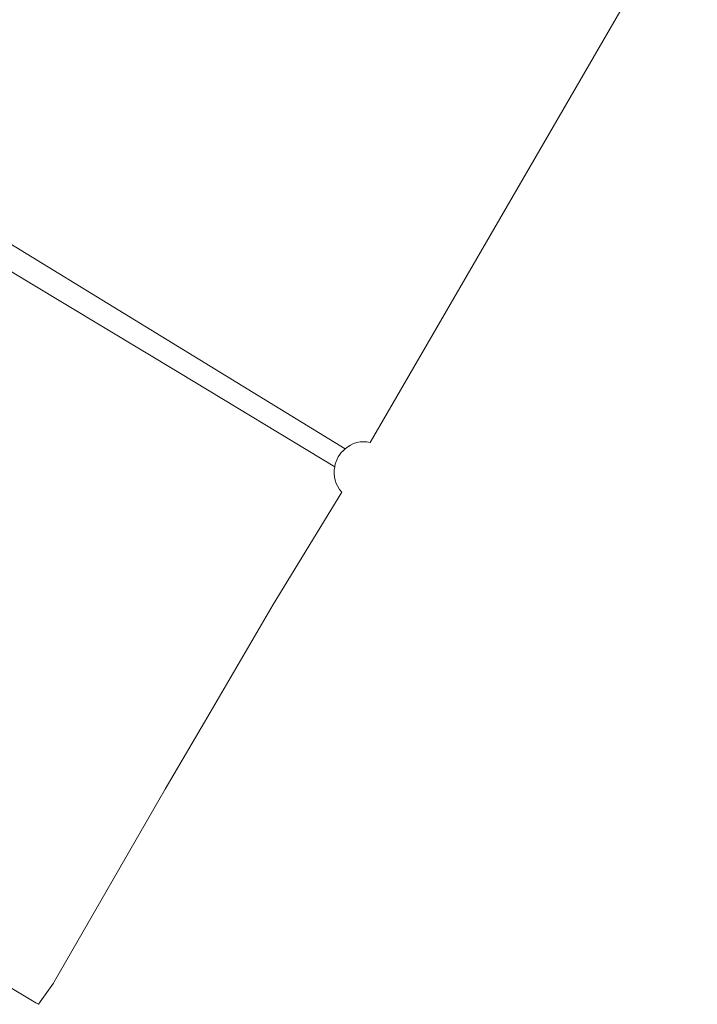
# Model space of a CAD drawing. Header units: metres. Extents: x 125349 to 128236, y 501602 to 503797.
# Tile 143 of 256: x 126835 to 126923, y 501602 to 501731. Entities that reach past the tile are written whole.
import ezdxf

# ---------------------------------------------------------------- set-up
doc = ezdxf.new("R2010")
doc.units = ezdxf.units.M
doc.layers.add('B-WE-OG-TERREIN_BEGROEID-GV', color=7, linetype='CONTINUOUS', lineweight=18)
doc.layers.add('B-WE-VH-GESLOTENVERHARDING-GV', color=10, linetype='CONTINUOUS', lineweight=18)

msp = doc.modelspace()

# ---------------------------------------------------------------- linework, layer by layer
at = {"layer": 'B-WE-OG-TERREIN_BEGROEID-GV', "flags": 128}
for points in [[(126880.532, 501675.833), (126922.068, 501747.511), (126923.469, 501750)], [(126817.007, 501745.036), (126803.615, 501721.009), (126804.227, 501719.714), (126877.271, 501674.987)], [(126835.684, 501696.92), (126804.36, 501715.908)], [(126875.914, 501672.654), (126855.644, 501684.885), (126835.684, 501696.92)], [(126859.536, 501640.394), (126867.813, 501654.573), (126876.825, 501669.315)], [(126824.058, 501609.846), (126836.703, 501602.265), (126837.026, 501602.089), (126838.99, 501604.884), (126839.076, 501605.036), (126853.673, 501630.339), (126859.536, 501640.394)]]:
    msp.add_lwpolyline(points, dxfattribs=at)
at = {"layer": 'B-WE-OG-TERREIN_BEGROEID-GV'}
for points in [[(126877.271, 501674.987, -0.2601178), (126880.532, 501675.833)], [(126876.825, 501669.315, -0.2441336), (126875.914, 501672.654)]]:
    msp.add_lwpolyline(points, format="xyb", dxfattribs=at)
at = {"layer": 'B-WE-VH-GESLOTENVERHARDING-GV', "flags": 128}
for points in [[(126877.271, 501674.987), (126804.227, 501719.714), (126803.615, 501721.009), (126817.007, 501745.036), (126818.35, 501747.516), (126819.773, 501750), (126822.76, 501755.208), (126828.72, 501759.376), (126832.222, 501766.529)], [(126804.36, 501715.908), (126835.684, 501696.92), (126855.644, 501684.885), (126875.914, 501672.654)]]:
    msp.add_lwpolyline(points, dxfattribs=at)
at = {"layer": 'B-WE-VH-GESLOTENVERHARDING-GV'}
msp.add_lwpolyline([(126875.914, 501672.654, -0.1983999), (126877.271, 501674.987)], format="xyb", dxfattribs=at)

doc.saveas('drawing.dxf')
